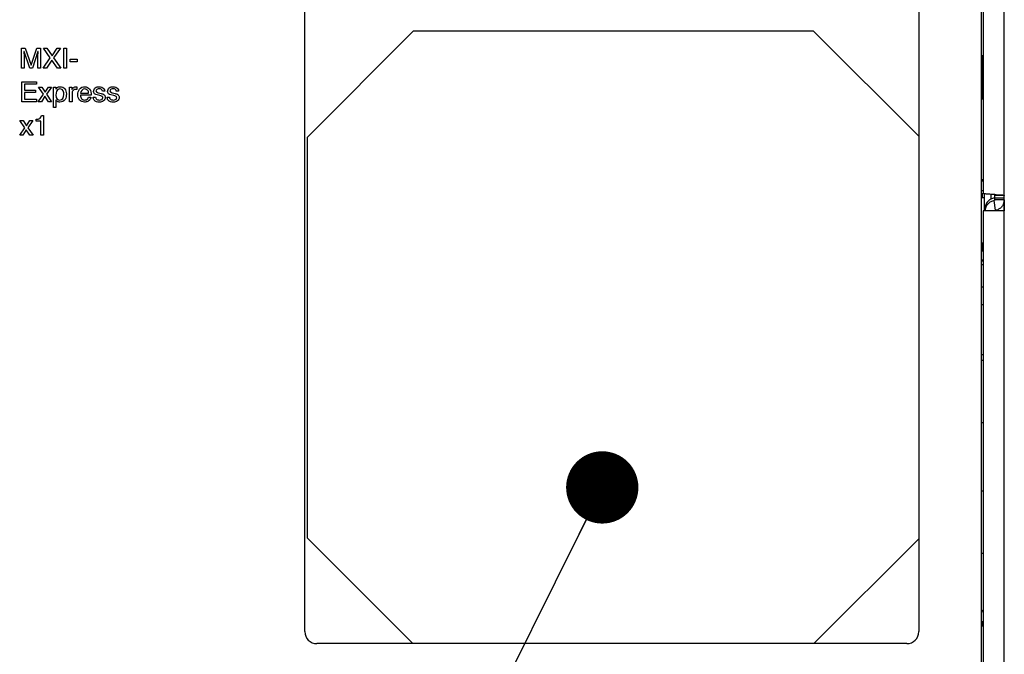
# Model space of a CAD drawing. Header units: inches. Extents: x 0 to 34, y 0 to 22.
# Tile 161 of 164: x 28.5 to 31, y 10.3 to 11.9. Entities that reach past the tile are written whole.
import ezdxf

# ---------------------------------------------------------------- set-up
doc = ezdxf.new("R2010")
doc.units = ezdxf.units.IN
doc.header["$LTSCALE"] = 1.87
doc.header["$MEASUREMENT"] = 0
doc.layers.get('0').update_dxf_attribs({"linetype": 'CONTINUOUS'})
for name, color, linetype in [('02___PRT_ALL_AXES', 7, 'CONTINUOUS'), ('DATUMCURVES', 7, 'CONTINUOUS'), ('DETAIL', 7, 'CONTINUOUS')]:
    doc.layers.add(name, color=color, linetype=linetype)
doc.styles.get("Standard").update_dxf_attribs({"font": 'txt', "width": 0.8})
doc.dimstyles.get("Standard").update_dxf_attribs({"dimtxt": 0.125, "dimasz": 0.18, "dimexe": 0.18, "dimexo": 0.0625, "dimgap": 0.09, "dimtad": 0, "dimtih": 1, "dimtoh": 1, "dimdec": 3, "dimzin": 4, "dimdsep": 46, "dimtxsty": 'STANDARD', "dimblk": '_FILLED', "dimblk1": '_FILLED', "dimblk2": '_FILLED', "dimcen": 0.09, "dimadec": 0, "dimazin": 0, "dimtol": 1, "dimtp": 0.01, "dimtm": 0.01, "dimtfac": 1, "dimtdec": 3, "dimtofl": 0, "dimtmove": 0, "dimatfit": 3, "dimldrblk": '_FILLED', "dimfxl": 1, "dimtolj": 1, "dimtzin": 4, "dimarcsym": 0})

# ---------------------------------------------------------------- blocks, each defined once
blk = doc.blocks.new('_FILLED')
at = {"color": 0, "linetype": 'BYBLOCK'}
blk.add_solid([(0, 0), (-1, 0.174), (-1, -0.174)], dxfattribs=at)

msp = doc.modelspace()

# ---------------------------------------------------------------- linework, layer by layer
at = {"color": 3, "linetype": 'CONTINUOUS'}
for p, q in [((30.9051, 13.139), (30.9051, 11.4935)), ((30.9581, 9.7545), (30.9581, 13.159)), ((30.9256, 11.4911), (30.9289, 11.4909)), ((30.9289, 11.4909), (30.9316, 11.4907)), ((30.9316, 11.4907), (30.9341, 11.4905)), ((30.9341, 11.4905), (30.9376, 11.4903)), ((30.9376, 11.4903), (30.948, 11.4895)), ((30.9581, 11.4495), (30.9051, 11.4495)), ((30.9051, 11.4495), (30.9051, 9.775))]:
    msp.add_line(p, q, dxfattribs=at)
at = {"color": 7, "linetype": 'CONTINUOUS'}
for p, q in [((30.9001, 13.136), (30.9001, 9.7775)), ((29.2166, 10.402), (29.2166, 12.8107)), ((30.7451, 12.3697), (30.7451, 10.402)), ((29.4867, 11.8967), (29.2222, 11.6322)), ((30.4833, 11.8967), (29.4867, 11.8967)), ((30.7451, 11.6349), (30.4833, 11.8967)), ((30.9001, 11.8357), (30.9051, 11.8357)), ((30.903, 11.8357), (30.903, 11.7319)), ((30.9006, 11.7295), (30.903, 11.7319)), ((30.9051, 11.732), (30.903, 11.7319)), ((29.2222, 11.6322), (29.2222, 10.6355)), ((30.9001, 11.5243), (30.9051, 11.5241)), ((30.9001, 11.4998), (30.9052, 11.4998)), ((30.9076, 11.4818), (30.9003, 11.4818)), ((30.9041, 11.4823), (30.9041, 11.4935)), ((30.907, 11.4823), (30.9076, 11.4818)), ((30.9077, 11.4927), (30.9077, 11.4488)), ((30.9245, 11.4912), (30.9245, 11.4784)), ((30.9336, 11.475), (30.9332, 11.4748)), ((30.9363, 11.4513), (30.9332, 11.4748)), ((30.9341, 11.4765), (30.9341, 11.4907)), ((30.9581, 11.4879), (30.9341, 11.4879)), ((30.9581, 11.4813), (30.9341, 11.4813)), ((30.9581, 11.4765), (30.9341, 11.4765)), ((30.9, 11.3497), (30.9051, 11.3498)), ((30.9003, 11.3698), (30.9051, 11.3698)), ((30.9041, 11.3498), (30.9041, 11.3692)), ((30.9001, 11.3272), (30.9051, 11.3275)), ((30.9001, 11.325), (30.9051, 11.325)), ((30.9001, 11.316), (30.9051, 11.316)), ((30.9001, 11.26), (30.9051, 11.26)), ((30.9001, 11.2165), (30.9051, 11.2165)), ((30.9001, 11.0915), (30.9051, 11.0915)), ((30.9001, 11.0777), (30.9051, 11.0777)), ((30.9001, 10.9222), (30.9051, 10.9222)), ((30.9001, 10.7527), (30.9051, 10.7527)), ((29.2222, 10.6355), (29.4858, 10.372)), ((30.4842, 10.372), (30.7451, 10.6328)), ((30.9001, 10.5972), (30.9051, 10.5972)), ((30.9001, 10.4518), (30.9051, 10.4516)), ((30.9001, 10.4273), (30.9051, 10.4273)), ((30.9041, 10.4167), (30.9041, 10.4273)), ((30.9001, 10.4167), (30.9051, 10.4167)), ((30.7151, 10.372), (29.2466, 10.372))]:
    msp.add_line(p, q, dxfattribs=at)
at = {"color": 3, "linetype": 'CONTINUOUS'}
for centre, radius, start, end in [((30.9324, 11.4764), 0.0257, 339.6178, 0.015), ((30.9331, 11.4759), 0.0248, 277.4353, 298.1156), ((30.9328, 11.4762), 0.0252, 298.1922, 315.6225)]:
    msp.add_arc(centre, radius, start, end, dxfattribs=at)
at = {"color": 7, "linetype": 'CONTINUOUS'}
for centre, start, end in [((29.2466, 10.402), 180, 270), ((30.7151, 10.402), 270, 360)]:
    msp.add_arc(centre, 0.03, start, end, dxfattribs=at)
for centre, start_param, end_param in [((30.8943, 11.7282), -0.942226, -0.017453), ((30.8943, 11.5266), 0.017453, 0.934954), ((30.8943, 10.4541), 0.017453, 0.934954)]:
    msp.add_ellipse(centre, major_axis=(0.01, 0), ratio=0.017455, start_param=start_param, end_param=end_param, dxfattribs=at)
at = {"color": 3, "linetype": 'CONTINUOUS'}
for points, knots in [([(30.9051, 11.4935), (30.9051, 11.4934), (30.9052, 11.4933), (30.9057, 11.4931), (30.9068, 11.4928), (30.9086, 11.4925), (30.911, 11.4922), (30.914, 11.492), (30.9176, 11.4917), (30.9215, 11.4914), (30.9242, 11.4912), (30.9256, 11.4911)], [0, 0, 0, 0, 0.008497, 0.023806, 0.078994, 0.167332, 0.286966, 0.434319, 0.60554, 0.795892, 1, 1, 1, 1]), ([(30.948, 11.4895), (30.9494, 11.4894), (30.9514, 11.4892), (30.9539, 11.4889), (30.9553, 11.4887), (30.9565, 11.4885), (30.9573, 11.4883), (30.9578, 11.4881), (30.9581, 11.488), (30.9581, 11.4879)], [0, 0, 0, 0, 0.413073, 0.583061, 0.725629, 0.838795, 0.92175, 0.974467, 1, 1, 1, 1]), ([(30.9363, 11.4513), (30.9357, 11.4512), (30.9345, 11.4506), (30.9341, 11.4494), (30.9341, 11.4488)], [0, 0, 0, 0, 0.49575, 1, 1, 1, 1]), ([(30.9565, 11.4675), (30.9562, 11.4667), (30.9548, 11.4634), (30.9527, 11.4605), (30.9508, 11.4586)], [0, 0, 0, 0, 0.250645, 1, 1, 1, 1])]:
    msp.add_open_spline(points, degree=3, knots=knots, dxfattribs=at)
at = {"color": 7, "linetype": 'CONTINUOUS'}
for points, knots in [([(30.9332, 11.4748), (30.9301, 11.4744), (30.9239, 11.4724), (30.9163, 11.4665), (30.9113, 11.4583), (30.9101, 11.452), (30.9101, 11.4488)], [0, 0, 0, 0, 0.251006, 0.499722, 0.748377, 1, 1, 1, 1]), ([(30.9333, 11.4893), (30.9335, 11.4892), (30.9338, 11.4888), (30.9341, 11.4882), (30.9341, 11.4879)], [0, 0, 0, 0, 0.293572, 1, 1, 1, 1]), ([(30.9341, 11.4765), (30.9341, 11.4763), (30.934, 11.4758), (30.9338, 11.4752), (30.9336, 11.475)], [0, 0, 0, 0, 0.281265, 1, 1, 1, 1])]:
    msp.add_open_spline(points, degree=3, knots=knots, dxfattribs=at)
at = {"layer": '02___PRT_ALL_AXES', "color": 3, "linetype": 'CONTINUOUS'}
msp.add_line((30.9581, 11.4765), (30.9581, 11.4495), dxfattribs=at)
at = {"layer": '02___PRT_ALL_AXES', "color": 7, "linetype": 'CONTINUOUS'}
msp.add_arc((30.9362, 11.4552), 0.0261, 159.1142, 179.934, dxfattribs=at)
msp.add_open_spline([(30.9242, 11.4783), (30.9214, 11.4768), (30.9163, 11.4729), (30.9129, 11.4674), (30.9118, 11.4644)], degree=3, knots=[0, 0, 0, 0, 0.501047, 1, 1, 1, 1], dxfattribs=at)
msp.add_open_spline([(30.9332, 11.4812), (30.9301, 11.4808), (30.927, 11.4798), (30.9242, 11.4783)], degree=3, dxfattribs=at)
at = {"layer": 'DATUMCURVES', "color": 40, "linetype": 'CONTINUOUS'}
for p, q in [((28.5112, 11.8044), (28.5112, 11.8542)), ((28.5112, 11.8542), (28.5209, 11.8542)), ((28.5178, 11.8461), (28.5176, 11.8461)), ((28.5176, 11.8461), (28.5178, 11.8338)), ((28.5318, 11.8044), (28.5178, 11.8461)), ((28.5209, 11.8542), (28.5351, 11.8121)), ((28.5353, 11.8121), (28.5494, 11.8542)), ((28.5525, 11.8462), (28.5385, 11.8044)), ((28.5494, 11.8542), (28.559, 11.8542)), ((28.5526, 11.8462), (28.5525, 11.8462)), ((28.5525, 11.8338), (28.5526, 11.8462)), ((28.559, 11.8542), (28.559, 11.8044)), ((28.5832, 11.8299), (28.5665, 11.8542)), ((28.5665, 11.8542), (28.5749, 11.8542)), ((28.5749, 11.8542), (28.5875, 11.8351)), ((28.5875, 11.8351), (28.6002, 11.8542)), ((28.6082, 11.8542), (28.5915, 11.8299)), ((28.6002, 11.8542), (28.6082, 11.8542)), ((28.6167, 11.8044), (28.6167, 11.8542)), ((28.6167, 11.8542), (28.6234, 11.8542)), ((28.6234, 11.8542), (28.6234, 11.8044)), ((28.5178, 11.8338), (28.5178, 11.8044)), ((28.5525, 11.8044), (28.5525, 11.8338)), ((28.5653, 11.8044), (28.5832, 11.8299)), ((28.5873, 11.8248), (28.5735, 11.8044)), ((28.6007, 11.8044), (28.5873, 11.8248)), ((28.5915, 11.8299), (28.609, 11.8044)), ((28.6327, 11.8205), (28.6327, 11.8267)), ((28.6327, 11.8267), (28.6497, 11.8267)), ((28.6497, 11.8205), (28.6327, 11.8205)), ((28.6497, 11.8267), (28.6497, 11.8205)), ((28.5178, 11.8044), (28.5112, 11.8044)), ((28.5385, 11.8044), (28.5318, 11.8044)), ((28.5351, 11.8121), (28.5353, 11.8121)), ((28.559, 11.8044), (28.5525, 11.8044)), ((28.5735, 11.8044), (28.5653, 11.8044)), ((28.609, 11.8044), (28.6007, 11.8044)), ((28.6234, 11.8044), (28.6167, 11.8044)), ((28.5121, 11.721), (28.5121, 11.7709)), ((28.5121, 11.7709), (28.5484, 11.7709)), ((28.5484, 11.7709), (28.5484, 11.7649)), ((28.5189, 11.7649), (28.5189, 11.7496)), ((28.5484, 11.7649), (28.5189, 11.7649)), ((28.5189, 11.7496), (28.5462, 11.7496)), ((28.5189, 11.7437), (28.5189, 11.727)), ((28.5462, 11.7437), (28.5189, 11.7437)), ((28.5462, 11.7496), (28.5462, 11.7437)), ((28.5539, 11.7573), (28.5617, 11.7573)), ((28.566, 11.7397), (28.5539, 11.7573)), ((28.5617, 11.7573), (28.5701, 11.7446)), ((28.5701, 11.7446), (28.5785, 11.7573)), ((28.586, 11.7573), (28.5737, 11.7397)), ((28.5785, 11.7573), (28.586, 11.7573)), ((28.5912, 11.7067), (28.5912, 11.7573)), ((28.5912, 11.7573), (28.597, 11.7573)), ((28.597, 11.7573), (28.597, 11.7522)), ((28.597, 11.7522), (28.5971, 11.7522)), ((28.6312, 11.721), (28.6312, 11.7573)), ((28.6312, 11.7573), (28.6369, 11.7573)), ((28.6369, 11.7573), (28.6369, 11.7513)), ((28.6369, 11.7513), (28.6371, 11.7513)), ((28.6373, 11.7421), (28.6373, 11.721)), ((28.6489, 11.7518), (28.6466, 11.7518)), ((28.6489, 11.7582), (28.6489, 11.7518)), ((28.6583, 11.7421), (28.6785, 11.7421)), ((28.7035, 11.7431), (28.7096, 11.7416)), ((28.7186, 11.747), (28.7127, 11.747)), ((28.7382, 11.7431), (28.7443, 11.7416)), ((28.7533, 11.747), (28.7474, 11.747)), ((28.5489, 11.721), (28.5121, 11.721)), ((28.5189, 11.727), (28.5489, 11.727)), ((28.5489, 11.727), (28.5489, 11.721)), ((28.5533, 11.721), (28.566, 11.7397)), ((28.561, 11.721), (28.5533, 11.721)), ((28.5697, 11.7347), (28.561, 11.721)), ((28.5787, 11.721), (28.5697, 11.7347)), ((28.5737, 11.7397), (28.5865, 11.721)), ((28.5865, 11.721), (28.5787, 11.721)), ((28.5973, 11.7248), (28.5973, 11.7067)), ((28.5975, 11.7248), (28.5973, 11.7248)), ((28.6373, 11.721), (28.6312, 11.721)), ((28.6848, 11.7372), (28.6583, 11.7372)), ((28.6782, 11.7324), (28.6843, 11.7324)), ((28.6898, 11.7327), (28.6957, 11.7327)), ((28.7064, 11.7362), (28.6994, 11.738)), ((28.7245, 11.7327), (28.7304, 11.7327)), ((28.7412, 11.7362), (28.7341, 11.738)), ((28.5973, 11.7067), (28.5912, 11.7067)), ((28.5076, 11.674), (28.5154, 11.674)), ((28.5197, 11.6564), (28.5076, 11.674)), ((28.5154, 11.674), (28.5238, 11.6612)), ((28.5238, 11.6612), (28.5322, 11.674)), ((28.5397, 11.674), (28.5274, 11.6564)), ((28.5322, 11.674), (28.5397, 11.674)), ((28.5479, 11.6723), (28.5479, 11.6772)), ((28.5593, 11.6723), (28.5479, 11.6723)), ((28.5593, 11.6377), (28.5593, 11.6723)), ((28.561, 11.6865), (28.5658, 11.6865)), ((28.5658, 11.6865), (28.5658, 11.6377)), ((28.5069, 11.6377), (28.5197, 11.6564)), ((28.5234, 11.6514), (28.5146, 11.6377)), ((28.5324, 11.6377), (28.5234, 11.6514)), ((28.5274, 11.6564), (28.5402, 11.6377)), ((28.5146, 11.6377), (28.5069, 11.6377)), ((28.5402, 11.6377), (28.5324, 11.6377)), ((28.5658, 11.6377), (28.5593, 11.6377))]:
    msp.add_line(p, q, dxfattribs=at)
for points, knots in [([(28.5971, 11.7522), (28.5981, 11.7536), (28.6, 11.7559), (28.6039, 11.758), (28.6087, 11.7587), (28.6145, 11.7575), (28.6215, 11.7518), (28.624, 11.7401), (28.6225, 11.7307), (28.6198, 11.7269)], [0, 0, 0, 0, 0.098323, 0.164011, 0.245576, 0.369889, 0.485121, 0.739481, 1, 1, 1, 1]), ([(28.6371, 11.7513), (28.6382, 11.7532), (28.6402, 11.7559), (28.6436, 11.7578), (28.6456, 11.7583), (28.6473, 11.7584), (28.6484, 11.7583), (28.6489, 11.7582)], [0, 0, 0, 0, 0.45774, 0.668516, 0.776477, 0.890053, 1, 1, 1, 1]), ([(28.6466, 11.7518), (28.6441, 11.7518), (28.6389, 11.7498), (28.6373, 11.7446), (28.6373, 11.7421)], [0, 0, 0, 0, 0.503028, 1, 1, 1, 1]), ([(28.6517, 11.7382), (28.6517, 11.7431), (28.6536, 11.754), (28.6643, 11.7584), (28.6691, 11.7584)], [0, 0, 0, 0, 0.507835, 1, 1, 1, 1]), ([(28.6785, 11.7421), (28.6783, 11.7447), (28.6772, 11.7506), (28.6711, 11.7529), (28.6683, 11.7529)], [0, 0, 0, 0, 0.484657, 1, 1, 1, 1]), ([(28.6691, 11.7584), (28.6735, 11.7584), (28.6838, 11.7533), (28.6848, 11.7425), (28.6848, 11.7372)], [0, 0, 0, 0, 0.451668, 1, 1, 1, 1]), ([(28.691, 11.7468), (28.691, 11.75), (28.6942, 11.757), (28.7014, 11.7584), (28.7047, 11.7584)], [0, 0, 0, 0, 0.494353, 1, 1, 1, 1]), ([(28.6994, 11.738), (28.6972, 11.7385), (28.6927, 11.7401), (28.691, 11.7447), (28.691, 11.7468)], [0, 0, 0, 0, 0.521103, 1, 1, 1, 1]), ([(28.7041, 11.7531), (28.7034, 11.7531), (28.7005, 11.7529), (28.6969, 11.7504), (28.6969, 11.748)], [0, 0, 0, 0, 0.209475, 1, 1, 1, 1]), ([(28.6969, 11.748), (28.6969, 11.7462), (28.6998, 11.7438), (28.7024, 11.7434), (28.7035, 11.7431)], [0, 0, 0, 0, 0.631726, 1, 1, 1, 1]), ([(28.7127, 11.747), (28.7126, 11.7484), (28.7113, 11.7526), (28.7066, 11.7531), (28.7041, 11.7531)], [0, 0, 0, 0, 0.357509, 1, 1, 1, 1]), ([(28.7047, 11.7584), (28.709, 11.7584), (28.7165, 11.756), (28.7186, 11.7492), (28.7186, 11.747)], [0, 0, 0, 0, 0.656876, 1, 1, 1, 1]), ([(28.7096, 11.7416), (28.7124, 11.7409), (28.7165, 11.7397), (28.7195, 11.7353), (28.72, 11.7314), (28.7191, 11.7269), (28.7146, 11.7213), (28.709, 11.72), (28.7054, 11.72)], [0, 0, 0, 0, 0.2429, 0.3303, 0.423564, 0.566946, 0.701358, 1, 1, 1, 1]), ([(28.7257, 11.7468), (28.7257, 11.75), (28.729, 11.757), (28.7361, 11.7584), (28.7394, 11.7584)], [0, 0, 0, 0, 0.494353, 1, 1, 1, 1]), ([(28.7341, 11.738), (28.7319, 11.7385), (28.7274, 11.7401), (28.7257, 11.7447), (28.7257, 11.7468)], [0, 0, 0, 0, 0.521103, 1, 1, 1, 1]), ([(28.7388, 11.7531), (28.7382, 11.7531), (28.7352, 11.7529), (28.7316, 11.7504), (28.7316, 11.748)], [0, 0, 0, 0, 0.209475, 1, 1, 1, 1]), ([(28.7316, 11.748), (28.7316, 11.7462), (28.7345, 11.7438), (28.7372, 11.7434), (28.7382, 11.7431)], [0, 0, 0, 0, 0.631726, 1, 1, 1, 1]), ([(28.7474, 11.747), (28.7474, 11.7484), (28.746, 11.7526), (28.7413, 11.7531), (28.7388, 11.7531)], [0, 0, 0, 0, 0.357509, 1, 1, 1, 1]), ([(28.7394, 11.7584), (28.7437, 11.7584), (28.7512, 11.756), (28.7533, 11.7492), (28.7533, 11.747)], [0, 0, 0, 0, 0.656876, 1, 1, 1, 1]), ([(28.7443, 11.7416), (28.7471, 11.7409), (28.7513, 11.7397), (28.7542, 11.7353), (28.7547, 11.7314), (28.7538, 11.7269), (28.7493, 11.7213), (28.7437, 11.72), (28.7401, 11.72)], [0, 0, 0, 0, 0.2429, 0.3303, 0.423564, 0.566946, 0.701358, 1, 1, 1, 1]), ([(28.6071, 11.72), (28.606, 11.72), (28.6023, 11.7204), (28.5988, 11.7227), (28.5975, 11.7248)], [0, 0, 0, 0, 0.302652, 1, 1, 1, 1]), ([(28.668, 11.72), (28.6636, 11.72), (28.6541, 11.7239), (28.6517, 11.7336), (28.6517, 11.7382)], [0, 0, 0, 0, 0.486961, 1, 1, 1, 1]), ([(28.6583, 11.7372), (28.6583, 11.7341), (28.6594, 11.7274), (28.666, 11.7253), (28.6688, 11.7253)], [0, 0, 0, 0, 0.519658, 1, 1, 1, 1]), ([(28.6778, 11.7225), (28.6774, 11.7222), (28.6745, 11.7204), (28.6708, 11.72), (28.668, 11.72)], [0, 0, 0, 0, 0.162306, 1, 1, 1, 1]), ([(28.6688, 11.7253), (28.6701, 11.7253), (28.6742, 11.726), (28.678, 11.7296), (28.6782, 11.7324)], [0, 0, 0, 0, 0.317766, 1, 1, 1, 1]), ([(28.6843, 11.7324), (28.6842, 11.7318), (28.6831, 11.7279), (28.6806, 11.7243), (28.6778, 11.7225)], [0, 0, 0, 0, 0.159507, 1, 1, 1, 1]), ([(28.7054, 11.72), (28.7008, 11.72), (28.6917, 11.7218), (28.6899, 11.7299), (28.6898, 11.7327)], [0, 0, 0, 0, 0.624742, 1, 1, 1, 1]), ([(28.6957, 11.7327), (28.6958, 11.731), (28.6971, 11.7261), (28.7025, 11.7253), (28.7053, 11.7253)], [0, 0, 0, 0, 0.376132, 1, 1, 1, 1]), ([(28.7053, 11.7253), (28.7073, 11.7253), (28.7103, 11.7257), (28.7132, 11.7283), (28.7138, 11.7308), (28.7135, 11.733), (28.711, 11.7353), (28.7084, 11.7357), (28.7064, 11.7362)], [0, 0, 0, 0, 0.285588, 0.408589, 0.53741, 0.628349, 0.716651, 1, 1, 1, 1]), ([(28.7401, 11.72), (28.7355, 11.72), (28.7264, 11.7218), (28.7246, 11.7299), (28.7245, 11.7327)], [0, 0, 0, 0, 0.624742, 1, 1, 1, 1]), ([(28.7304, 11.7327), (28.7305, 11.731), (28.7318, 11.7261), (28.7373, 11.7253), (28.7401, 11.7253)], [0, 0, 0, 0, 0.376132, 1, 1, 1, 1]), ([(28.7401, 11.7253), (28.742, 11.7253), (28.7451, 11.7257), (28.7479, 11.7283), (28.7485, 11.7308), (28.7482, 11.733), (28.7457, 11.7353), (28.7431, 11.7357), (28.7412, 11.7362)], [0, 0, 0, 0, 0.285588, 0.408589, 0.53741, 0.628349, 0.716651, 1, 1, 1, 1]), ([(28.5479, 11.6772), (28.5509, 11.6774), (28.5576, 11.6774), (28.5603, 11.6837), (28.561, 11.6865)], [0, 0, 0, 0, 0.511005, 1, 1, 1, 1])]:
    msp.add_open_spline(points, degree=3, knots=knots, dxfattribs=at)
for points in [[(28.6069, 11.7529), (28.598, 11.7529), (28.5971, 11.7434), (28.5971, 11.7375)], [(28.6168, 11.7393), (28.6168, 11.7439), (28.6163, 11.7529), (28.6069, 11.7529)], [(28.6683, 11.7529), (28.6634, 11.7529), (28.6583, 11.747), (28.6583, 11.7421)], [(28.5971, 11.7375), (28.5971, 11.7278), (28.6031, 11.7253), (28.607, 11.7253)], [(28.607, 11.7253), (28.6137, 11.7253), (28.6168, 11.7313), (28.6168, 11.7393)], [(28.6198, 11.7269), (28.6169, 11.7229), (28.6119, 11.72), (28.6071, 11.72)]]:
    msp.add_open_spline(points, degree=3, dxfattribs=at)

# ---------------------------------------------------------------- leaders
at = {"layer": 'DETAIL', "color": 2, "linetype": 'CONTINUOUS'}
msp.add_leader([(29.9572, 10.7609), (28.8564, 8.5481), (28.6764, 8.5481)], dimstyle='STANDARD', override={"dimtad": 0, "dimldrblk": 'DOT'}, dxfattribs=at)

doc.saveas('drawing.dxf')
